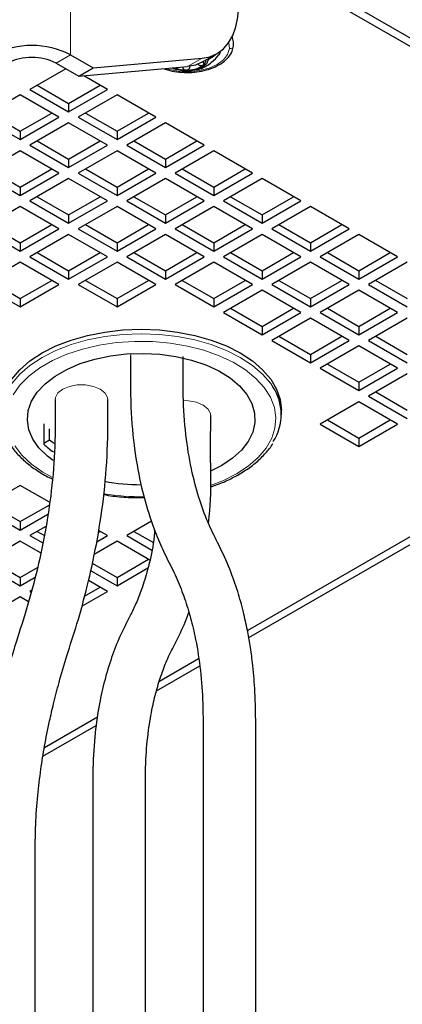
# Paper-space layout 'Blatt2' of a CAD drawing. Header units: millimetres. Extents: x 5 to 418, y 2 to 292.
# Tile 17 of 27: x 378 to 389, y 86 to 115. Entities that reach past the tile are written whole.
import ezdxf

# ---------------------------------------------------------------- set-up
doc = ezdxf.new("R2010")
doc.units = ezdxf.units.MM

psp = doc.layouts.new('Blatt2')

# ---------------------------------------------------------------- linework, layer by layer
at = {"color": 7, "linetype": 'Continuous', "lineweight": 18}
for p, q in [((379.4356, 113.5774), (379.4356, 216.4615)), ((384.0623, 113.9317), (384.082, 113.7596)), ((379.0113, 113.3324), (379.4356, 113.5774)), ((382.858, 113.2332), (383.2822, 113.4782)), ((383.181, 113.3114), (383.181, 113.2885)), ((382.9266, 113.2414), (382.9266, 113.2142))]:
    psp.add_line(p, q, dxfattribs=at)
at = {"color": 7, "linetype": 'Continuous', "lineweight": 25}
for p, q in [((401.0872, 107.3004), (386.2379, 115.8727)), ((401.0872, 107.0554), (386.2379, 115.6277)), ((379.4356, 113.5774), (380.1003, 113.1936)), ((383.2972, 113.3688), (383.7215, 113.6138)), ((379.0113, 113.3324), (379.676, 112.9487)), ((380.1003, 113.1936), (383.2822, 113.4782)), ((383.4597, 113.4627), (383.4589, 113.4364)), ((379.2932, 113.1697), (378.2476, 112.5662)), ((379.676, 112.9487), (382.858, 113.2332)), ((379.676, 112.9487), (380.1003, 113.1936)), ((380.5104, 112.5662), (379.8247, 112.962)), ((378.2476, 112.5662), (379.379, 111.913)), ((378.4598, 112.6886), (379.379, 112.158)), ((379.379, 112.158), (380.2982, 112.6886)), ((379.379, 111.913), (380.5104, 112.5662)), ((377.9648, 112.4029), (376.8334, 111.7498)), ((379.0962, 111.7498), (377.9648, 112.4029)), ((379.379, 112.158), (379.379, 111.913)), ((380.7932, 112.4029), (379.6618, 111.7498)), ((381.9246, 111.7498), (380.7932, 112.4029)), ((377.0456, 111.8722), (377.9648, 111.3416)), ((377.9648, 111.3416), (378.884, 111.8722)), ((379.874, 111.8722), (380.7932, 111.3416)), ((380.7932, 111.3416), (381.7124, 111.8722)), ((376.8334, 111.7498), (377.9648, 111.0966)), ((377.9648, 111.0966), (379.0962, 111.7498)), ((379.379, 111.5865), (378.2476, 110.9333)), ((380.5104, 110.9333), (379.379, 111.5865)), ((379.6618, 111.7498), (380.7932, 111.0966)), ((380.7932, 111.0966), (381.9246, 111.7498)), ((382.2074, 111.5865), (381.0761, 110.9333)), ((383.3388, 110.9333), (382.2074, 111.5865)), ((377.9648, 111.3416), (377.9648, 111.0966)), ((380.7932, 111.3416), (380.7932, 111.0966)), ((378.4598, 111.0558), (379.379, 110.5252)), ((379.379, 110.5252), (380.2982, 111.0558)), ((381.2882, 111.0558), (382.2074, 110.5252)), ((382.2074, 110.5252), (383.1266, 111.0558)), ((377.9648, 110.7701), (376.8334, 110.1169)), ((379.0962, 110.1169), (377.9648, 110.7701)), ((378.2476, 110.9333), (379.379, 110.2802)), ((379.379, 110.2802), (380.5104, 110.9333)), ((380.7932, 110.7701), (379.6618, 110.1169)), ((381.9246, 110.1169), (380.7932, 110.7701)), ((381.0761, 110.9333), (382.2074, 110.2802)), ((382.2074, 110.2802), (383.3388, 110.9333)), ((383.6216, 110.7701), (382.4903, 110.1169)), ((384.753, 110.1169), (383.6216, 110.7701)), ((379.379, 110.5252), (379.379, 110.2802)), ((382.2074, 110.5252), (382.2074, 110.2802)), ((376.8334, 110.1169), (377.9648, 109.4638)), ((377.0456, 110.2394), (377.9648, 109.7088)), ((377.9648, 109.7088), (378.884, 110.2394)), ((377.9648, 109.4638), (379.0962, 110.1169)), ((379.6618, 110.1169), (380.7932, 109.4638)), ((379.874, 110.2394), (380.7932, 109.7088)), ((380.7932, 109.7088), (381.7124, 110.2394)), ((380.7932, 109.4638), (381.9246, 110.1169)), ((382.4903, 110.1169), (383.6216, 109.4638)), ((382.7024, 110.2394), (383.6216, 109.7088)), ((383.6216, 109.7088), (384.5408, 110.2394)), ((383.6216, 109.4638), (384.753, 110.1169)), ((379.379, 109.9537), (378.2476, 109.3005)), ((380.5104, 109.3005), (379.379, 109.9537)), ((382.2074, 109.9537), (381.0761, 109.3005)), ((383.3388, 109.3005), (382.2074, 109.9537)), ((385.0359, 109.9537), (383.9045, 109.3005)), ((386.1672, 109.3005), (385.0359, 109.9537)), ((377.9648, 109.7088), (377.9648, 109.4638)), ((380.7932, 109.7088), (380.7932, 109.4638)), ((383.6216, 109.7088), (383.6216, 109.4638)), ((378.2476, 109.3005), (379.379, 108.6474)), ((378.4598, 109.423), (379.379, 108.8924)), ((379.379, 108.8924), (380.2982, 109.423)), ((379.379, 108.6474), (380.5104, 109.3005)), ((381.0761, 109.3005), (382.2074, 108.6474)), ((381.2882, 109.423), (382.2074, 108.8924)), ((382.2074, 108.8924), (383.1266, 109.423)), ((382.2074, 108.6474), (383.3388, 109.3005)), ((383.9045, 109.3005), (385.0359, 108.6474)), ((384.1167, 109.423), (385.0359, 108.8924)), ((385.0359, 108.8924), (385.9551, 109.423)), ((385.0359, 108.6474), (386.1672, 109.3005)), ((377.9648, 109.1372), (376.8334, 108.4841)), ((379.0962, 108.4841), (377.9648, 109.1372)), ((380.7932, 109.1372), (379.6618, 108.4841)), ((381.9246, 108.4841), (380.7932, 109.1372)), ((383.6216, 109.1372), (382.4903, 108.4841)), ((384.753, 108.4841), (383.6216, 109.1372)), ((386.4501, 109.1372), (385.3187, 108.4841)), ((387.5814, 108.4841), (386.4501, 109.1372)), ((379.379, 108.8924), (379.379, 108.6474)), ((382.2074, 108.8924), (382.2074, 108.6474)), ((385.0359, 108.8924), (385.0359, 108.6474)), ((376.8334, 108.4841), (377.9648, 107.831)), ((377.0456, 108.6066), (377.9648, 108.076)), ((377.9648, 108.076), (378.884, 108.6066)), ((377.9648, 107.831), (379.0962, 108.4841)), ((379.6618, 108.4841), (380.7932, 107.831)), ((379.874, 108.6066), (380.7932, 108.076)), ((380.7932, 108.076), (381.7124, 108.6066)), ((380.7932, 107.831), (381.9246, 108.4841)), ((382.4903, 108.4841), (383.6216, 107.831)), ((382.7024, 108.6066), (383.6216, 108.076)), ((383.6216, 108.076), (384.5408, 108.6066)), ((383.6216, 107.831), (384.753, 108.4841)), ((385.3187, 108.4841), (386.4501, 107.831)), ((385.5309, 108.6066), (386.4501, 108.076)), ((386.4501, 108.076), (387.3693, 108.6066)), ((386.4501, 107.831), (387.5814, 108.4841)), ((379.379, 108.3208), (378.2476, 107.6677)), ((380.5104, 107.6677), (379.379, 108.3208)), ((382.2074, 108.3208), (381.0761, 107.6677)), ((383.3388, 107.6677), (382.2074, 108.3208)), ((385.0359, 108.3208), (383.9045, 107.6677)), ((386.1672, 107.6677), (385.0359, 108.3208)), ((387.8643, 108.3208), (386.7329, 107.6677)), ((388.9957, 107.6677), (387.8643, 108.3208)), ((377.9648, 108.076), (377.9648, 107.831)), ((380.7932, 108.076), (380.7932, 107.831)), ((383.6216, 108.076), (383.6216, 107.831)), ((386.4501, 108.076), (386.4501, 107.831)), ((378.2476, 107.6677), (379.379, 107.0146)), ((378.4598, 107.7902), (379.379, 107.2595)), ((379.379, 107.2595), (380.2982, 107.7902)), ((379.379, 107.0146), (380.5104, 107.6677)), ((381.0761, 107.6677), (382.2074, 107.0146)), ((381.2882, 107.7902), (382.2074, 107.2595)), ((382.2074, 107.2595), (383.1266, 107.7902)), ((382.2074, 107.0146), (383.3388, 107.6677)), ((383.9045, 107.6677), (385.0359, 107.0146)), ((384.1167, 107.7902), (385.0359, 107.2595)), ((385.0359, 107.2595), (385.9551, 107.7902)), ((385.0359, 107.0146), (386.1672, 107.6677)), ((386.7329, 107.6677), (387.8643, 107.0146)), ((386.9451, 107.7902), (387.8643, 107.2595)), ((387.8643, 107.2595), (388.7835, 107.7902)), ((387.8643, 107.0146), (388.9957, 107.6677)), ((377.9648, 107.5044), (376.8334, 106.8513)), ((379.0962, 106.8513), (377.9648, 107.5044)), ((379.379, 107.2595), (379.379, 107.0146)), ((380.7932, 107.5044), (379.6618, 106.8513)), ((381.9246, 106.8513), (380.7932, 107.5044)), ((382.2074, 107.2595), (382.2074, 107.0146)), ((383.6216, 107.5044), (382.4903, 106.8513)), ((384.753, 106.8513), (383.6216, 107.5044)), ((385.0359, 107.2595), (385.0359, 107.0146)), ((386.4501, 107.5044), (385.3187, 106.8513)), ((387.5814, 106.8513), (386.4501, 107.5044)), ((387.8643, 107.2595), (387.8643, 107.0146)), ((389.2785, 107.5044), (388.1471, 106.8513)), ((377.0456, 106.9738), (377.9648, 106.4431)), ((377.9648, 106.4431), (378.884, 106.9738)), ((379.874, 106.9738), (380.7932, 106.4431)), ((380.7932, 106.4431), (381.7124, 106.9738)), ((382.7024, 106.9738), (383.6216, 106.4431)), ((383.6216, 106.4431), (384.5408, 106.9738)), ((385.5309, 106.9738), (386.4501, 106.4431)), ((386.4501, 106.4431), (387.3693, 106.9738)), ((388.3593, 106.9738), (389.2785, 106.4431)), ((376.8334, 106.8513), (377.9648, 106.1982)), ((377.9648, 106.1982), (379.0962, 106.8513)), ((379.6618, 106.8513), (380.7932, 106.1982)), ((380.7932, 106.1982), (381.9246, 106.8513)), ((382.4903, 106.8513), (383.6216, 106.1982)), ((383.6216, 106.1982), (384.753, 106.8513)), ((385.0359, 106.688), (383.9045, 106.0349)), ((384.6456, 96.5191), (402.4801, 106.8147)), ((386.1672, 106.0349), (385.0359, 106.688)), ((385.3187, 106.8513), (386.4501, 106.1982)), ((386.4501, 106.1982), (387.5814, 106.8513)), ((387.8643, 106.688), (386.7329, 106.0349)), ((388.9957, 106.0349), (387.8643, 106.688)), ((388.1471, 106.8513), (389.2785, 106.1982)), ((377.9648, 106.4431), (377.9648, 106.1982)), ((380.7932, 106.4431), (380.7932, 106.1982)), ((383.6216, 106.4431), (383.6216, 106.1982)), ((386.4501, 106.4431), (386.4501, 106.1982)), ((384.1167, 106.1574), (385.0359, 105.6267)), ((384.609, 96.7263), (401.0872, 106.239)), ((385.0359, 105.6267), (385.9551, 106.1574)), ((386.9451, 106.1574), (387.8643, 105.6267)), ((387.8643, 105.6267), (388.7835, 106.1574)), ((383.9045, 106.0349), (385.0359, 105.3818)), ((385.0359, 105.3818), (386.1672, 106.0349)), ((386.4501, 105.8716), (385.3187, 105.2185)), ((387.5814, 105.2185), (386.4501, 105.8716)), ((386.7329, 106.0349), (387.8643, 105.3818)), ((387.8643, 105.3818), (388.9957, 106.0349)), ((389.2785, 105.8716), (388.1471, 105.2185)), ((385.0359, 105.6267), (385.0359, 105.3818)), ((387.8643, 105.6267), (387.8643, 105.3818)), ((385.3187, 105.2185), (386.4501, 104.5654)), ((385.5309, 105.341), (386.4501, 104.8103)), ((386.4501, 104.8103), (387.3693, 105.341)), ((386.4501, 104.5654), (387.5814, 105.2185)), ((388.1471, 105.2185), (389.2785, 104.5654)), ((388.3593, 105.341), (389.2785, 104.8103)), ((387.8643, 105.0552), (386.7329, 104.4021)), ((388.9957, 104.4021), (387.8643, 105.0552)), ((381.1875, 104.7578), (381.1875, 104.7498)), ((386.4501, 104.8103), (386.4501, 104.5654)), ((386.7329, 104.4021), (387.8643, 103.749)), ((386.9451, 104.5246), (387.8643, 103.9939)), ((387.8643, 103.9939), (388.7835, 104.5246)), ((387.8643, 103.749), (388.9957, 104.4021)), ((389.2785, 104.2388), (388.1471, 103.5857)), ((387.8643, 103.9939), (387.8643, 103.749)), ((378.9829, 103.4851), (378.9829, 103.4772)), ((380.5229, 103.4772), (380.5229, 103.4851)), ((388.1471, 103.5857), (389.2785, 102.9325)), ((388.3593, 103.7082), (389.2785, 103.1775)), ((387.8643, 103.4224), (386.7329, 102.7693)), ((388.9957, 102.7693), (387.8643, 103.4224)), ((383.5344, 103.0113), (383.5344, 103.0193)), ((385.6003, 103.0468), (385.6003, 103.1775)), ((378.6489, 102.7724), (378.6489, 102.1845)), ((378.8188, 102.299), (378.8188, 102.6256)), ((386.7329, 102.7693), (387.8643, 102.1161)), ((386.9451, 102.8917), (387.8643, 102.3611)), ((387.8643, 102.3611), (388.7835, 102.8917)), ((387.8643, 102.1161), (388.9957, 102.7693)), ((387.8643, 102.3611), (387.8643, 102.1161)), ((378.8188, 102.299), (378.6489, 102.2009)), ((383.855, 101.5569), (383.5518, 101.4019)), ((377.9648, 100.9732), (376.8334, 100.32)), ((378.821, 100.4789), (377.9648, 100.9732)), ((376.8334, 100.32), (377.9648, 99.6669)), ((377.0456, 100.4425), (377.9648, 99.9119)), ((377.9648, 99.9119), (378.8089, 100.3992)), ((377.9648, 99.6669), (378.7683, 100.1308)), ((377.9648, 99.9119), (377.9648, 99.6669)), ((378.7141, 99.7729), (378.2476, 99.5036)), ((381.8028, 99.9232), (381.0761, 99.5036)), ((378.2476, 99.5036), (378.6223, 99.2873)), ((378.4598, 99.6261), (378.6694, 99.5051)), ((380.2007, 99.3249), (380.5104, 99.5036)), ((380.2422, 99.5938), (380.2982, 99.6261)), ((380.5104, 99.5036), (380.2514, 99.6531)), ((381.0761, 99.5036), (381.8119, 99.0789)), ((381.2882, 99.6261), (381.8564, 99.2981)), ((377.9648, 99.3403), (376.8334, 98.6872)), ((378.5595, 98.997), (377.9648, 99.3403)), ((380.7932, 99.3403), (380.1251, 98.9546)), ((381.7492, 98.7885), (380.7932, 99.3403)), ((376.8334, 98.6872), (377.9648, 98.0341)), ((377.0456, 98.8097), (377.9648, 98.2791)), ((380.069, 98.6971), (380.7932, 98.2791)), ((380.7932, 98.2791), (381.7124, 98.8097)), ((377.9648, 98.2791), (378.4669, 98.5689)), ((380.0216, 98.4795), (380.7932, 98.0341)), ((380.7932, 98.0341), (381.6993, 98.5571)), ((377.9648, 98.0341), (378.3995, 98.2851)), ((377.9648, 98.2791), (377.9648, 98.0341)), ((380.5104, 97.8708), (379.9584, 98.1894)), ((380.7932, 98.2791), (380.7932, 98.0341)), ((378.2932, 97.8971), (378.2476, 97.8708)), ((378.2476, 97.8708), (378.2808, 97.8517)), ((379.763, 97.4393), (380.5104, 97.8708)), ((379.8423, 97.7301), (380.2982, 97.9933)), ((377.9648, 97.7075), (376.8334, 97.0544)), ((378.2035, 97.5697), (377.9648, 97.7075)), ((382.0329, 95.2392), (383.1801, 95.9014)), ((381.9491, 94.9624), (383.2145, 95.6929)), ((378.6685, 93.297), (380.2248, 94.1954)), ((378.6283, 93.0453), (380.1883, 93.9459))]:
    psp.add_line(p, q, dxfattribs=at)
at = {"color": 7, "linetype": 'Continuous', "lineweight": 25, "flags": 128}
for points in [[(383.2822, 113.4782), (383.513, 113.523), (383.7216, 113.6138), (383.9045, 113.7491), (384.0587, 113.9265), (384.1814, 114.1431), (384.2706, 114.395), (384.3247, 114.678), (384.3429, 114.9873)], [(383.8226, 113.6806), (383.7864, 113.6061), (383.767, 113.5769)], [(383.4589, 113.4364), (383.4102, 113.3162), (383.2933, 113.2128), (383.1221, 113.1387), (382.9173, 113.1029), (382.7037, 113.1097), (382.507, 113.1582), (382.4261, 113.1946)], [(383.2972, 113.3688), (383.0887, 113.2781), (382.858, 113.2332)], [(377.7124, 104.0832), (377.9496, 104.3609), (378.2476, 104.6183), (378.6012, 104.8511), (379.0044, 105.0552), (379.4503, 105.2272), (379.9313, 105.3642), (380.4392, 105.4637), (380.9652, 105.5241), (381.5003, 105.5443), (382.0355, 105.5241), (382.5615, 105.4637), (383.0693, 105.3642), (383.5503, 105.2272), (383.9962, 105.0552), (384.3995, 104.8511), (384.7531, 104.6183), (385.051, 104.3609), (385.2882, 104.0832), (385.4606, 103.7901), (385.5652, 103.4864), (385.6003, 103.1775)], [(378.9223, 101.6994), (378.7571, 101.8264), (378.5115, 102.0686), (378.3296, 102.3288), (378.2152, 102.6016), (378.1709, 102.8811), (378.1975, 103.1613), (378.2945, 103.4363), (378.4599, 103.7002), (378.69, 103.9474), (378.9801, 104.1726), (379.3238, 104.3711), (379.714, 104.5385), (380.1422, 104.6714), (380.5994, 104.7668), (381.0757, 104.8228), (381.5611, 104.8382), (382.0453, 104.8126), (382.5178, 104.7466), (382.9686, 104.6416), (383.3881, 104.4998), (383.7674, 104.3242), (384.0984, 104.1187), (384.374, 103.8875), (384.5884, 103.6356), (384.7369, 103.3684), (384.8164, 103.0915), (384.8253, 102.8109), (384.7633, 102.5325), (384.6318, 102.2624), (384.4335, 102.0061), (384.1727, 101.7693), (383.855, 101.5569), (383.855, 101.5569)], [(378.9576, 102.1974), (378.8951, 102.2414), (378.8188, 102.299)]]:
    psp.add_lwpolyline(points, dxfattribs=at)
at = {"color": 7, "linetype": 'Continuous', "lineweight": 18, "flags": 128}
for points in [[(384.082, 113.7596), (384.0297, 113.5897), (383.9085, 113.4319), (383.7254, 113.2955), (383.4911, 113.1883), (383.2192, 113.1167), (382.9255, 113.0846), (382.627, 113.0941), (382.3411, 113.1445), (382.2296, 113.177)], [(377.6449, 103.8521), (377.7124, 103.9526), (377.9496, 104.2303), (378.2476, 104.4877), (378.6012, 104.7205), (379.0044, 104.9246), (379.4503, 105.0966), (379.9313, 105.2335), (380.4392, 105.333), (380.9652, 105.3934), (381.5003, 105.4137), (382.0355, 105.3934), (382.5615, 105.333), (383.0693, 105.2335), (383.5503, 105.0966), (383.9962, 104.9246), (384.3995, 104.7205), (384.7531, 104.4877), (385.051, 104.2303), (385.2882, 103.9526), (385.3502, 103.8608)], [(377.7573, 103.6263), (377.9546, 103.9079), (378.2152, 104.1719), (378.5345, 104.4135), (378.9066, 104.6283), (379.3251, 104.8126), (379.7824, 104.9631), (380.2703, 105.077), (380.7802, 105.1524), (381.3029, 105.1878), (381.8291, 105.1828), (382.3495, 105.1372), (382.8548, 105.0521), (383.3358, 104.9288), (383.7841, 104.7696), (384.1917, 104.5773), (384.5512, 104.3554), (384.8563, 104.1078), (385.1015, 103.839), (385.2824, 103.5537), (385.3958, 103.257), (385.4398, 102.9542), (385.4134, 102.6507), (385.3172, 102.352), (385.1529, 102.0633), (384.9234, 101.7899), (384.6328, 101.5366), (384.2863, 101.3078), (384.2863, 101.3078)], [(381.2003, 104.8307), (381.197, 104.8193), (381.1875, 104.7481)], [(380.5229, 103.4789), (380.5135, 103.5467), (380.439, 103.679), (380.2974, 103.7915), (380.1025, 103.8732), (379.8734, 103.9162), (379.6325, 103.9162), (379.4034, 103.8732), (379.2085, 103.7915), (379.0669, 103.679), (378.9924, 103.5467), (378.9829, 103.4755)], [(383.5344, 103.0128), (383.5249, 103.0809), (383.4505, 103.2131), (383.3089, 103.3257), (383.114, 103.4074), (382.8848, 103.4504), (382.7357, 103.4555)], [(378.8842, 101.2154), (378.6228, 101.3625), (378.2897, 101.5978), (378.014, 101.8566), (377.8004, 102.1343)], [(384.2863, 101.3078), (383.8901, 101.1078), (383.5289, 100.9663)]]:
    psp.add_lwpolyline(points, dxfattribs=at)
at = {"color": 7, "linetype": 'Continuous', "lineweight": 25}
for centre, radius, start, end in [((378.3042, 111.3938), 2.4592, 62.60969, 117.39031), ((378.3042, 111.9677), 1.537, 62.60968, 117.39032), ((382.8681, 113.8727), 0.7416, 265.74722, 306.83686), ((383.1551, 113.4745), 0.251, 308.91197, 349.63151), ((382.828, 113.9607), 0.8277, 246.59168, 268.96573), ((384.1219, 103.0473), 1.4733, 327.506, 33.51583), ((380.3124, 103.9369), 2.4162, 226.49027, 235.22048), ((381.4926, 106.5796), 5.5858, 259.05436, 270.05141)]:
    psp.add_arc(centre, radius, start, end, dxfattribs=at)
at = {"color": 7, "linetype": 'Continuous', "lineweight": 18}
psp.add_arc((381.4981, 107.347), 6.7053, 260.63306, 270.77561, dxfattribs=at)
at = {"color": 7, "linetype": 'Continuous', "lineweight": 25}
for points, knots in [([(384.2014, 113.8462), (384.2031, 113.8827), (384.2073, 113.9732), (384.1758, 114.0585), (384.157, 114.1094)], [0, 0, 0, 0, 0.4041228, 1, 1, 1, 1]), ([(382.1747, 113.1721), (382.2059, 113.1601), (382.3254, 113.114), (382.5492, 113.0759), (382.8376, 113.0543), (383.1273, 113.0727), (383.4046, 113.1267), (383.6582, 113.216), (383.8781, 113.3386), (384.0513, 113.4926), (384.167, 113.6658), (384.1908, 113.7908), (384.2014, 113.8462)], [0, 0, 0, 0, 0.0421646, 0.1613177, 0.2838781, 0.4064842, 0.5257994, 0.6389653, 0.7441265, 0.8407989, 0.9293877, 1, 1, 1, 1]), ([(383.1206, 113.146), (383.1534, 113.1519), (383.2535, 113.1698), (383.402, 113.2459), (383.5969, 113.3749), (383.7036, 113.5019), (383.7693, 113.5803)], [0, 0, 0, 0, 0.1247084, 0.3811106, 0.6184803, 1, 1, 1, 1]), ([(383.181, 113.2885), (383.1923, 113.282), (383.2145, 113.2693), (383.2506, 113.2613), (383.2857, 113.2622), (383.3041, 113.2738), (383.3127, 113.2792)], [0, 0, 0, 0, 0.2770294, 0.5428751, 0.7857885, 1, 1, 1, 1]), ([(383.3127, 113.2792), (383.3188, 113.2866), (383.3312, 113.3017), (383.3318, 113.3335), (383.3212, 113.3651), (383.3074, 113.3839), (383.3001, 113.3938)], [0, 0, 0, 0, 0.2199371, 0.4509519, 0.7111434, 1, 1, 1, 1]), ([(382.4133, 113.1935), (382.4327, 113.183), (382.4725, 113.1617), (382.5168, 113.1535), (382.5395, 113.1493)], [0, 0, 0, 0, 0.488914, 1, 1, 1, 1]), ([(382.709, 113.2211), (382.7121, 113.2097), (382.7185, 113.1867), (382.7422, 113.1584), (382.7747, 113.1381), (382.8001, 113.1348), (382.8131, 113.1332)], [0, 0, 0, 0, 0.2382044, 0.481931, 0.7362573, 1, 1, 1, 1]), ([(382.8131, 113.1332), (382.8262, 113.134), (382.8521, 113.1357), (382.8865, 113.1538), (382.9133, 113.1803), (382.9222, 113.203), (382.9266, 113.2142)], [0, 0, 0, 0, 0.2614812, 0.5161981, 0.7610962, 1, 1, 1, 1]), ([(381.1875, 104.7483), (381.1841, 104.2533), (381.1779, 103.3274), (381.2902, 102.0444), (381.4854, 100.973), (381.7253, 100.1083), (381.9781, 99.4186), (382.2495, 98.8349), (382.5302, 98.2991), (382.7508, 97.7343), (382.9328, 97.1606), (383.099, 96.4754), (383.2323, 95.657), (383.3135, 94.6708), (383.3092, 93.5866), (383.31, 92.4008), (383.3094, 90.5991), (383.3097, 88.2669), (383.3096, 85.4708), (383.3096, 83.1542), (383.3096, 81.7671), (383.3096, 81.2685)], [0, 0, 0, 0, 0.0623723, 0.1166541, 0.1620512, 0.1994472, 0.2296318, 0.254524, 0.2805371, 0.3058197, 0.3308252, 0.3563593, 0.3946138, 0.4352275, 0.4809287, 0.5312037, 0.5847121, 0.7080117, 0.825166, 0.9371525, 1, 1, 1, 1]), ([(384.8496, 81.2087), (384.8496, 82.3628), (384.8496, 84.544), (384.8497, 87.7937), (384.8493, 90.2373), (384.8498, 92.0076), (384.8479, 93.057), (384.8535, 94.0665), (384.8345, 94.9741), (384.7697, 95.7013), (384.6924, 96.2705), (384.605, 96.7659), (384.4884, 97.2943), (384.3216, 97.8916), (384.091, 98.5532), (383.7916, 99.196), (383.4599, 99.8408), (383.2004, 100.5471), (382.9722, 101.3808), (382.8035, 102.3607), (382.7158, 103.5016), (382.7234, 104.3152), (382.7275, 104.7513)], [0, 0, 0, 0, 0.14508285, 0.27419989, 0.40851723, 0.45226874, 0.49675506, 0.54043264, 0.57917847, 0.6108216, 0.63214839, 0.65137795, 0.67405018, 0.70013796, 0.72930284, 0.76200643, 0.78920278, 0.82039505, 0.85637288, 0.89775275, 0.94518595, 1, 1, 1, 1]), ([(378.4008, 82.5648), (378.4008, 83.006), (378.4008, 84.1291), (378.4008, 85.5855), (378.4008, 86.9412), (378.4007, 87.9629), (378.4009, 89.0064), (378.3995, 90.039), (378.403, 91.0058), (378.4675, 91.8725), (378.5584, 92.6355), (378.6546, 93.2358), (378.7432, 93.707), (378.8287, 94.1197), (378.9445, 94.6231), (379.1087, 95.259), (379.3385, 96.041), (379.6465, 96.9693), (379.9404, 98.0574), (380.2079, 99.276), (380.4141, 100.6052), (380.5318, 102.0199), (380.5259, 102.9877), (380.5229, 103.4787)], [0, 0, 0, 0, 0.0625876, 0.1593494, 0.2066125, 0.2549304, 0.304303, 0.3546576, 0.4014378, 0.4414136, 0.477873, 0.5104257, 0.5276479, 0.5458924, 0.5702144, 0.6009258, 0.6390508, 0.6858318, 0.7396579, 0.7988762, 0.86275, 0.9303648, 1, 1, 1, 1]), ([(378.9829, 103.4756), (378.9862, 103.0218), (378.9927, 102.1344), (378.8891, 100.8288), (378.6995, 99.5854), (378.4433, 98.4088), (378.1418, 97.3032), (377.7414, 96.1065), (377.3969, 94.823), (377.1288, 93.5074), (376.9672, 92.3641), (376.8789, 91.3497), (376.8562, 90.381), (376.8623, 89.3832), (376.8604, 88.3013), (376.8611, 86.6193), (376.8607, 84.7161), (376.8608, 83.2063), (376.8608, 82.6246)], [0, 0, 0, 0, 0.0645621, 0.1262357, 0.1861145, 0.2434225, 0.2974905, 0.349097, 0.4229495, 0.4864284, 0.5400364, 0.5871854, 0.6312243, 0.6778652, 0.7291782, 0.7851643, 0.9172232, 1, 1, 1, 1]), ([(383.4688, 99.8627), (383.4834, 99.9869), (383.5493, 100.5463), (383.5273, 101.5999), (383.532, 102.5253), (383.5344, 103.0128)], [0, 0, 0, 0, 0.1189189, 0.5357459, 1, 1, 1, 1]), ([(377.6625, 102.1895), (377.6689, 102.1775), (377.7293, 102.0631), (377.898, 101.8697), (378.1655, 101.6103), (378.4921, 101.3803), (378.7413, 101.2303), (378.8851, 101.1682), (378.899, 101.1622)], [0, 0, 0, 0, 0.0249875, 0.2381503, 0.4667272, 0.7115097, 0.9720208, 1, 1, 1, 1]), ([(383.522, 100.9292), (383.5537, 100.9386), (383.7303, 100.9914), (384.0141, 101.1137), (384.3246, 101.2715), (384.6052, 101.4449), (384.8731, 101.642), (385.1364, 101.9081), (385.2968, 102.0962), (385.3494, 102.2022), (385.3499, 102.2031)], [0, 0, 0, 0, 0.0437133, 0.2434037, 0.4066189, 0.5033806, 0.6787998, 0.8437442, 0.9986425, 1, 1, 1, 1]), ([(380.4047, 100.7046), (380.4944, 100.6894), (380.7503, 100.6458), (381.1494, 100.6146), (381.4577, 100.6153), (381.5975, 100.6157)], [0, 0, 0, 0, 0.2279682, 0.6498734, 1, 1, 1, 1]), ([(381.8991, 99.6631), (381.8856, 99.5317), (381.8453, 99.1398), (381.711, 98.5602), (381.5339, 97.9761), (381.3594, 97.5297), (381.1413, 97.0741), (380.8687, 96.5632), (380.6253, 95.9266), (380.4253, 95.2679), (380.2625, 94.533), (380.1376, 93.6751), (380.0754, 92.6474), (380.0888, 91.4976), (380.0845, 90.2973), (380.0857, 88.6791), (380.0851, 86.7012), (380.0852, 84.4022), (380.0852, 82.9164), (380.0852, 82.1984)], [0, 0, 0, 0, 0.0223047, 0.0665477, 0.1002149, 0.1254048, 0.1474259, 0.1855494, 0.223144, 0.262361, 0.3017783, 0.3502135, 0.4087138, 0.4755183, 0.5444691, 0.6115411, 0.7489444, 0.8786755, 1, 1, 1, 1]), ([(381.6252, 81.6349), (381.6252, 82.0911), (381.6252, 83.2508), (381.6252, 85.1379), (381.6252, 87.3422), (381.6253, 89.2238), (381.6248, 90.7667), (381.6252, 91.8808), (381.6222, 92.8981), (381.7, 93.7547), (381.816, 94.4454), (381.955, 95.0151), (382.1127, 95.5066), (382.2979, 95.9749), (382.5585, 96.4728), (382.7695, 96.8985), (382.8721, 97.1822), (382.897, 97.2512)], [0, 0, 0, 0, 0.0864206, 0.2196772, 0.3574895, 0.5039789, 0.5761179, 0.6497454, 0.7150692, 0.7687044, 0.812459, 0.8476342, 0.8796851, 0.9101855, 0.9428797, 0.986113, 1, 1, 1, 1])]:
    psp.add_open_spline(points, degree=3, knots=knots, dxfattribs=at)
at = {"color": 7, "linetype": 'Continuous', "lineweight": 18}
for points, knots in [([(383.6835, 113.5919), (383.6808, 113.5888), (383.6199, 113.5208), (383.5375, 113.4776), (383.4589, 113.4364)], [0, 0, 0, 0, 0.0454273, 1, 1, 1, 1]), ([(384.082, 113.7596), (384.0975, 113.7605), (384.1278, 113.7623), (384.1671, 113.7829), (384.1947, 113.8123), (384.1984, 113.8362), (384.2, 113.8465)], [0, 0, 0, 0, 0.2869016, 0.558139, 0.8088797, 1, 1, 1, 1])]:
    psp.add_open_spline(points, degree=3, knots=knots, dxfattribs=at)

doc.saveas('drawing.dxf')
